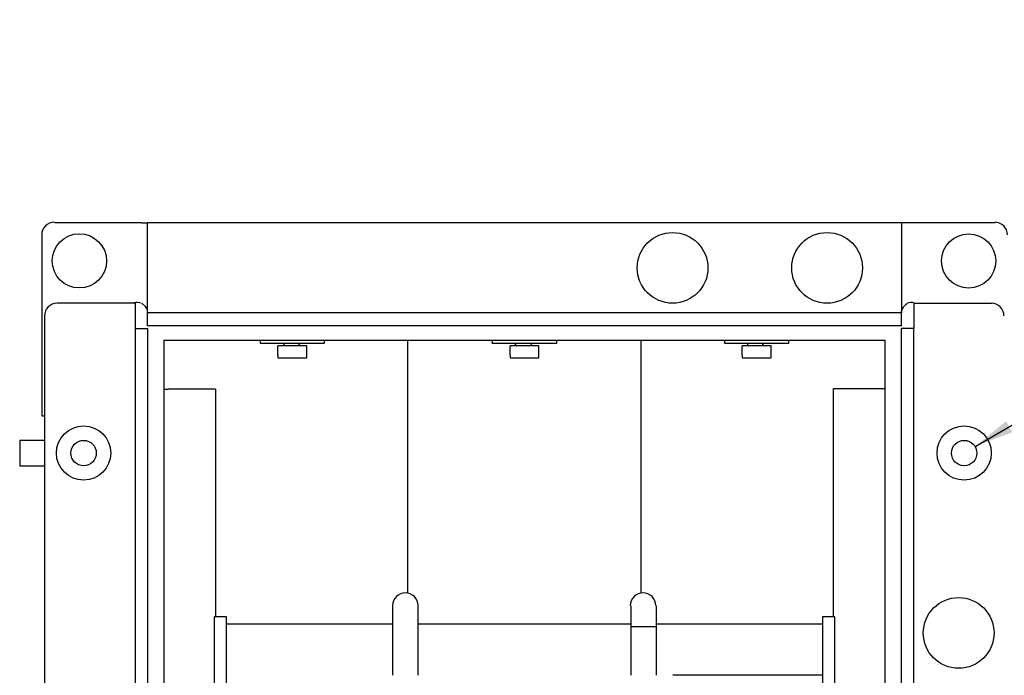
# Model space of a CAD drawing. Extents: x 1152 to 2559, y 156 to 782.
# Tile 29 of 111: x 1524 to 1543, y 705 to 717. Entities that reach past the tile are written whole.
import ezdxf

# ---------------------------------------------------------------- set-up
doc = ezdxf.new("R2010")
doc.units = 0
doc.header["$MEASUREMENT"] = 0
doc.layers.add('1', color=1, linetype='CONTINUOUS')
doc.layers.add('FREEZE-OUTLINE-TITLES', color=60, linetype='CONTINUOUS')
doc.styles.add('SIMPLEX', font='simplex')
doc.dimstyles.new('DIM8', dxfattribs={"dimscale": 8, "dimtxt": 0.09375, "dimasz": 0.09375, "dimexe": 0.0625, "dimexo": 0.0625, "dimgap": 0.0625, "dimtad": 1, "dimdec": 4, "dimzin": 3, "dimdsep": 46, "dimlunit": 4, "dimtxsty": 'SIMPLEX', "dimcen": 0.0625, "dimclrd": 3, "dimclre": 3, "dimclrt": 3, "dimadec": 0, "dimazin": 0, "dimtfac": 1, "dimtdec": 4, "dimtofl": 0, "dimtmove": 0, "dimatfit": 3, "dimfxl": 1, "dimfrac": 2, "dimtolj": 1, "dimtzin": 3, "dimarcsym": 0})

msp = doc.modelspace()

# ---------------------------------------------------------------- linework, layer by layer
at = {"layer": '1', "linetype": 'Continuous'}
for p, q in [((1526.49201, 713.31967), (1524.79504, 713.31967)), ((1526.49201, 713.31967), (1526.5989, 713.31967)), ((1543.08753, 713.31967), (1526.5989, 713.31967)), ((1526.5989, 711.56925), (1526.5989, 713.31967)), ((1541.27031, 713.31967), (1541.27031, 711.56925)), ((1524.54117, 713.07915), (1524.54117, 709.56496)), ((1526.35839, 711.75632), (1524.84849, 711.75632)), ((1526.35839, 711.75632), (1526.35839, 711.26193)), ((1541.51082, 711.75632), (1541.51082, 711.26193)), ((1541.51082, 711.75632), (1543.02072, 711.75632)), ((1524.59457, 711.50246), (1524.59457, 672.08471)), ((1541.27031, 711.56925), (1526.5989, 711.56925)), ((1526.5989, 711.31538), (1526.5989, 711.56925)), ((1541.27031, 711.31538), (1541.27031, 711.56925)), ((1526.35839, 711.26193), (1526.5989, 711.26193)), ((1541.27031, 711.31538), (1526.5989, 711.31538)), ((1526.5989, 711.26193), (1526.5989, 672.33858)), ((1541.27031, 672.33858), (1541.27031, 711.26193)), ((1526.91959, 711.03478), (1540.94962, 711.03478)), ((1528.79022, 711.03479), (1528.79022, 710.98134)), ((1530.04624, 710.98134), (1530.04624, 711.03479)), ((1531.66307, 706.11757), (1531.66307, 711.03478)), ((1533.30656, 711.03479), (1533.30656, 710.98134)), ((1534.56258, 710.98134), (1534.56258, 711.03479)), ((1536.20613, 706.11757), (1536.20613, 711.03478)), ((1537.82289, 711.03479), (1537.82289, 710.98134)), ((1539.07893, 710.98134), (1539.07893, 711.03479)), ((1528.79022, 710.98134), (1530.04624, 710.98134)), ((1529.13766, 710.74081), (1529.13766, 710.92788)), ((1529.41826, 710.92788), (1529.13766, 710.92788)), ((1529.69886, 710.92788), (1529.41826, 710.92788)), ((1529.69886, 710.74081), (1529.69886, 710.92788)), ((1533.30656, 710.98134), (1533.30656, 710.98468)), ((1533.30658, 710.98134), (1534.5626, 710.98134)), ((1533.9346, 710.92788), (1533.654, 710.92788)), ((1533.654, 710.74081), (1533.654, 710.92788)), ((1534.2152, 710.92788), (1533.9346, 710.92788)), ((1534.2152, 710.74081), (1534.2152, 710.92788)), ((1537.82289, 710.98134), (1537.82289, 710.98468)), ((1537.82292, 710.98134), (1539.07894, 710.98134)), ((1538.73153, 710.92789), (1538.17033, 710.92789)), ((1538.17034, 710.74081), (1538.17034, 710.92788)), ((1538.73154, 710.74081), (1538.73154, 710.92788)), ((1529.13763, 710.70074), (1529.15099, 710.68738)), ((1529.13766, 710.74081), (1529.13766, 710.70073)), ((1529.68547, 710.68738), (1529.15099, 710.68738)), ((1529.68547, 710.68738), (1529.69883, 710.70074)), ((1529.69886, 710.70073), (1529.69886, 710.74081)), ((1533.65397, 710.70074), (1533.66733, 710.68738)), ((1533.654, 710.74081), (1533.654, 710.70073)), ((1534.20181, 710.68738), (1533.66733, 710.68738)), ((1534.20181, 710.68738), (1534.21517, 710.70074)), ((1534.2152, 710.70073), (1534.2152, 710.74081)), ((1538.17032, 710.70074), (1538.18368, 710.68738)), ((1538.17034, 710.74081), (1538.17034, 710.70073)), ((1538.71816, 710.68738), (1538.18368, 710.68738)), ((1538.71816, 710.68738), (1538.73152, 710.70074)), ((1538.73154, 710.70073), (1538.73154, 710.74081)), ((1526.91959, 710.08608), (1526.99976, 710.08608)), ((1527.84157, 710.08608), (1526.99976, 710.08608)), ((1527.92174, 710.08608), (1527.84157, 710.08608)), ((1527.92169, 710.08609), (1527.92169, 705.64993)), ((1539.94747, 705.64991), (1539.94747, 710.09944)), ((1539.94747, 710.09944), (1540.86945, 710.09944)), ((1540.86945, 710.09944), (1540.94962, 710.09944)), ((1524.54112, 709.56497), (1524.59457, 709.56497)), ((1524.59457, 709.08394), (1524.11354, 709.08394)), ((1524.11354, 709.08394), (1524.11354, 708.58955)), ((1524.11354, 708.58955), (1524.59457, 708.58955)), ((1531.36907, 705.86372), (1531.36907, 705.46286)), ((1531.86347, 705.46286), (1531.86347, 705.86372)), ((1536.00567, 705.86372), (1536.00567, 705.46286)), ((1536.50006, 705.46286), (1536.50006, 705.86372)), ((1528.13548, 705.51631), (1531.36907, 705.51631)), ((1531.36907, 705.46286), (1531.36907, 705.4662)), ((1531.36907, 705.46286), (1531.36907, 704.51416)), ((1531.86347, 705.51631), (1536.00567, 705.51631)), ((1531.86347, 704.51416), (1531.86347, 705.46286)), ((1536.00567, 705.46286), (1536.00567, 704.51416)), ((1536.00567, 705.46286), (1536.50006, 705.46286)), ((1536.50006, 705.51631), (1539.73367, 705.51631)), ((1536.50006, 704.51416), (1536.50006, 705.46286)), ((1539.73367, 704.51416), (1536.82075, 704.51416))]:
    msp.add_line(p, q, dxfattribs=at)
for points in [[(1526.5989, 711.56925), (1526.5989, 711.63606), (1526.55882, 711.68951), (1526.50537, 711.74296), (1526.49201, 711.74296)], [(1541.27031, 711.56925), (1541.27031, 711.60934), (1541.31039, 711.68951), (1541.36384, 711.74296), (1541.3772, 711.74296)], [(1526.35839, 711.26193), (1526.35839, 672.33858), (1526.5989, 672.33858)], [(1541.51082, 672.33858), (1541.51082, 711.26193), (1541.27031, 711.26193)], [(1526.91959, 711.03478), (1526.91959, 672.56573), (1540.94962, 672.56573), (1540.94962, 711.03478)], [(1529.28464, 710.98134), (1529.24455, 710.95462), (1529.27127, 710.92789)], [(1529.59196, 710.98134), (1529.53851, 710.95462), (1529.5786, 710.92789)], [(1533.80095, 710.98134), (1533.7475, 710.95462), (1533.78759, 710.92789)], [(1534.09491, 710.98134), (1534.05483, 710.95462), (1534.08155, 710.92789)], [(1538.30395, 710.98134), (1538.26386, 710.95462), (1538.30395, 710.92789)], [(1538.61127, 710.98134), (1538.55783, 710.95462), (1538.59791, 710.92789)], [(1528.13553, 700.8797), (1528.13553, 705.64991), (1527.89501, 705.64991), (1527.89501, 700.8797)], [(1539.9742, 700.8797), (1539.9742, 705.64991), (1539.73368, 705.64991), (1539.73368, 700.8797)]]:
    msp.add_lwpolyline(points, dxfattribs=at)
for centre, radius in [((1536.8141, 712.44446), 0.68814), ((1539.82054, 712.44446), 0.68814), ((1525.27589, 712.58094), 0.5278), ((1542.5731, 712.57808), 0.5278), ((1525.35606, 708.83944), 0.5278), ((1542.48679, 708.83944), 0.5278), ((1525.35606, 708.83944), 0.2472), ((1542.48679, 708.83944), 0.2472), ((1542.37988, 705.33847), 0.68814)]:
    msp.add_circle(centre, radius, dxfattribs=at)
for centre, radius, start, end in [((1524.78835, 713.08584), 0.24727, 90.001353, 180.001662), ((1543.08085, 713.08584), 0.24722, 0.005661, 90.000404), ((1524.84181, 711.50913), 0.24724, 90.002322, 180.000698), ((1526.39834, 711.57879), 0.19303, 65.369999, 109.63388), ((1541.45071, 711.5761), 0.19395, 70.363273, 114.648939), ((1543.01404, 711.50913), 0.24717, 0.005631, 90.000392), ((1531.61629, 705.87039), 0.24714, 90.001323, 180.001684), ((1531.61631, 705.87039), 0.24716, 0.004586, 90.005996), ((1536.23953, 705.87039), 0.24724, 90.001341, 180.001665), ((1536.23955, 705.87039), 0.24722, 0.004568, 90.005988)]:
    msp.add_arc(centre, radius, start, end, dxfattribs=at)

# ---------------------------------------------------------------- leaders
at = {"layer": 'FREEZE-OUTLINE-TITLES'}
msp.add_leader([(1542.7134, 708.97704), (1557.06413, 717.2748), (1558.06627, 717.2748)], dimstyle='DIM8', override={"dimgap": 0.0625, "dimtad": 0}, dxfattribs=at)

doc.saveas('drawing.dxf')
